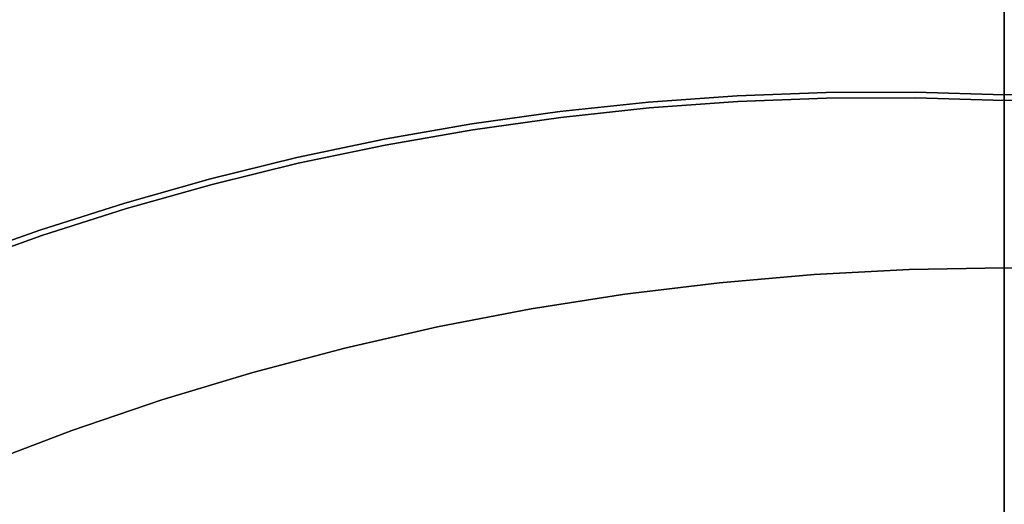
# Model space of a CAD drawing. Header units: millimetres. Extents: x -267 to 897, y -4167 to -3150.
# Tile 87 of 177: x 308.04 to 313.66, y -3502.5 to -3499.74. Entities that reach past the tile are written whole.
import ezdxf

# ---------------------------------------------------------------- set-up
doc = ezdxf.new("R2010")
doc.units = ezdxf.units.MM
doc.layers.add('1', color=7, linetype='Continuous')
doc.layers.add('BLANCO METALICO', color=7, linetype='Continuous', true_color=0xededed)

msp = doc.modelspace()

# ---------------------------------------------------------------- linework, layer by layer
at = {"layer": '1', "color": 250, "true_color": 0x111111}
for p, q in [((313.6641, -3442.9028, 31.0021), (313.6641, -3590.9022, 31.0021)), ((313.6641, -3590.9022, 31.0021), (313.6641, -3442.9028, 31.0021)), ((313.6641, -3449.9395, 48.5021), (313.6641, -3583.8655, 48.5021)), ((313.6641, -3583.8655, 48.5021), (313.6641, -3449.9395, 48.5021)), ((313.6641, -3496.9004, 127.4778), (313.6641, -3509.5028, 127.4778)), ((313.6641, -3509.5028, 127.4778), (313.6641, -3496.9004, 127.4778)), ((313.6641, -3497.975, 165.4778), (313.6641, -3505.5625, 165.4778)), ((313.6641, -3505.5625, 165.4778), (313.6641, -3497.975, 165.4778)), ((313.6641, -3499.744, 124.3287), (313.6641, -3499.683, 124.2963)), ((313.6641, -3499.683, 124.2963), (313.6641, -3499.744, 124.3287)), ((313.6641, -3499.7205, 60.1503), (313.6641, -3499.7812, 60.1203)), ((313.6641, -3499.7812, 60.1203), (313.6641, -3499.7205, 60.1503)), ((313.6641, -3499.806, 124.359), (313.6641, -3499.744, 124.3287)), ((313.6641, -3499.744, 124.3287), (313.6641, -3499.806, 124.359)), ((313.6641, -3499.7812, 60.1203), (313.6641, -3499.8428, 60.0924)), ((313.6641, -3499.8428, 60.0924), (313.6641, -3499.7812, 60.1203)), ((313.6641, -3499.869, 124.3871), (313.6641, -3499.806, 124.359)), ((313.6641, -3499.806, 124.359), (313.6641, -3499.869, 124.3871)), ((313.6641, -3499.8428, 60.0924), (313.6641, -3499.9054, 60.0666)), ((313.6641, -3499.9054, 60.0666), (313.6641, -3499.8428, 60.0924)), ((313.6641, -3499.933, 124.4131), (313.6641, -3499.869, 124.3871)), ((313.6641, -3499.869, 124.3871), (313.6641, -3499.933, 124.4131)), ((313.6641, -3499.9054, 60.0666), (313.6641, -3499.9688, 60.0429)), ((313.6641, -3499.9688, 60.0429), (313.6641, -3499.9054, 60.0666)), ((313.6641, -3499.9978, 124.4369), (313.6641, -3499.933, 124.4131)), ((313.6641, -3499.933, 124.4131), (313.6641, -3499.9978, 124.4369)), ((313.6641, -3499.9688, 60.0429), (313.6641, -3500.033, 60.0215)), ((313.6641, -3500.033, 60.0215), (313.6641, -3499.9688, 60.0429)), ((313.6641, -3500.0634, 124.4584), (313.6641, -3499.9978, 124.4369)), ((313.6641, -3499.9978, 124.4369), (313.6641, -3500.0634, 124.4584)), ((313.6641, -3500.033, 60.0215), (313.6641, -3500.0979, 60.0022)), ((313.6641, -3500.0979, 60.0022), (313.6641, -3500.033, 60.0215)), ((313.6641, -3500.1297, 124.4777), (313.6641, -3500.0634, 124.4584)), ((313.6641, -3500.0634, 124.4584), (313.6641, -3500.1297, 124.4777)), ((313.6641, -3500.0979, 60.0022), (313.6641, -3500.1634, 59.9852)), ((313.6641, -3500.1634, 59.9852), (313.6641, -3500.0979, 60.0022)), ((313.6641, -3500.1966, 124.4947), (313.6641, -3500.1297, 124.4777)), ((313.6641, -3500.1297, 124.4777), (313.6641, -3500.1966, 124.4947)), ((312.1379, -3500.1697, 59.9852), (311.6302, -3500.2062, 59.9852)), ((311.6302, -3500.2062, 59.9852), (312.1379, -3500.1697, 59.9852)), ((312.6464, -3500.1504, 59.9852), (312.1379, -3500.1697, 59.9852)), ((312.1379, -3500.1697, 59.9852), (312.6464, -3500.1504, 59.9852)), ((312.6485, -3500.1837, 124.4947), (312.1409, -3500.2029, 124.4947)), ((312.1409, -3500.2029, 124.4947), (312.6485, -3500.1837, 124.4947)), ((313.1554, -3500.1483, 59.9852), (312.6464, -3500.1504, 59.9852)), ((312.6464, -3500.1504, 59.9852), (313.1554, -3500.1483, 59.9852)), ((313.1564, -3500.1815, 124.4947), (312.6485, -3500.1837, 124.4947)), ((312.6485, -3500.1837, 124.4947), (313.1564, -3500.1815, 124.4947)), ((313.6641, -3500.1634, 59.9852), (313.1554, -3500.1483, 59.9852)), ((313.1554, -3500.1483, 59.9852), (313.6641, -3500.1634, 59.9852)), ((313.6641, -3500.1966, 124.4947), (313.1564, -3500.1815, 124.4947)), ((313.1564, -3500.1815, 124.4947), (313.6641, -3500.1966, 124.4947)), ((314.1728, -3500.1483, 59.9852), (313.6641, -3500.1634, 59.9852)), ((313.6641, -3500.1634, 59.9852), (314.1728, -3500.1483, 59.9852)), ((313.6641, -3500.1634, 59.9852), (313.6641, -3502.9668, 59.3074)), ((313.6641, -3502.9668, 59.3074), (313.6641, -3500.1634, 59.9852)), ((314.1718, -3500.1815, 124.4947), (313.6641, -3500.1966, 124.4947)), ((313.6641, -3500.1966, 124.4947), (314.1718, -3500.1815, 124.4947)), ((313.6641, -3502.8852, 125.1278), (313.6641, -3500.1966, 124.4947)), ((313.6641, -3500.1966, 124.4947), (313.6641, -3502.8852, 125.1278)), ((311.6302, -3500.2062, 59.9852), (311.1241, -3500.2598, 59.9852)), ((311.1241, -3500.2598, 59.9852), (311.6302, -3500.2062, 59.9852)), ((311.6343, -3500.2393, 124.4947), (311.1292, -3500.2928, 124.4947)), ((311.1292, -3500.2928, 124.4947), (311.6343, -3500.2393, 124.4947)), ((312.1409, -3500.2029, 124.4947), (311.6343, -3500.2393, 124.4947)), ((311.6343, -3500.2393, 124.4947), (312.1409, -3500.2029, 124.4947)), ((311.1241, -3500.2598, 59.9852), (310.6201, -3500.3305, 59.9852)), ((310.6201, -3500.3305, 59.9852), (311.1241, -3500.2598, 59.9852)), ((311.1292, -3500.2928, 124.4947), (310.6262, -3500.3634, 124.4947)), ((310.6262, -3500.3634, 124.4947), (311.1292, -3500.2928, 124.4947)), ((310.6201, -3500.3305, 59.9852), (310.1188, -3500.4181, 59.9852)), ((310.1188, -3500.4181, 59.9852), (310.6201, -3500.3305, 59.9852)), ((310.6262, -3500.3634, 124.4947), (310.1258, -3500.4508, 124.4947)), ((310.1258, -3500.4508, 124.4947), (310.6262, -3500.3634, 124.4947)), ((310.1188, -3500.4181, 59.9852), (309.6207, -3500.5227, 59.9852)), ((309.6207, -3500.5227, 59.9852), (310.1188, -3500.4181, 59.9852)), ((310.1258, -3500.4508, 124.4947), (309.6287, -3500.5552, 124.4947)), ((309.6287, -3500.5552, 124.4947), (310.1258, -3500.4508, 124.4947)), ((309.6207, -3500.5227, 59.9852), (309.1264, -3500.644, 59.9852)), ((309.1264, -3500.644, 59.9852), (309.6207, -3500.5227, 59.9852)), ((309.6287, -3500.5552, 124.4947), (309.1354, -3500.6762, 124.4947)), ((309.1354, -3500.6762, 124.4947), (309.6287, -3500.5552, 124.4947)), ((309.1264, -3500.644, 59.9852), (308.6366, -3500.7819, 59.9852)), ((308.6366, -3500.7819, 59.9852), (309.1264, -3500.644, 59.9852)), ((309.1354, -3500.6762, 124.4947), (308.6465, -3500.8139, 124.4947)), ((308.6465, -3500.8139, 124.4947), (309.1354, -3500.6762, 124.4947)), ((308.6366, -3500.7819, 59.9852), (308.1516, -3500.9363, 59.9852)), ((308.1516, -3500.9363, 59.9852), (308.6366, -3500.7819, 59.9852)), ((308.6465, -3500.8139, 124.4947), (308.1625, -3500.968, 124.4947)), ((308.1625, -3500.968, 124.4947), (308.6465, -3500.8139, 124.4947)), ((308.1516, -3500.9363, 59.9852), (307.6721, -3501.107, 59.9852)), ((307.6721, -3501.107, 59.9852), (308.1516, -3500.9363, 59.9852)), ((308.1625, -3500.968, 124.4947), (307.684, -3501.1383, 124.4947)), ((307.684, -3501.1383, 124.4947), (308.1625, -3500.968, 124.4947))]:
    msp.add_line(p, q, dxfattribs=at)
at = {"layer": '1', "color": 7, "true_color": 0xffffff}
for p, q in [((313.6641, -3445.7089, 31.0021), (313.6641, -3588.0961, 31.0021)), ((313.6641, -3588.0961, 31.0021), (313.6641, -3445.7089, 31.0021)), ((313.6641, -3494.4025), (313.6641, -3539.4025)), ((313.6641, -3539.4025), (313.6641, -3494.4025))]:
    msp.add_line(p, q, dxfattribs=at)
at = {"layer": 'BLANCO METALICO', "color": 3, "true_color": 0x00ff00}
msp.add_line((313.6638, -3503.4025, 238.114), (313.6638, -3491.4025, 238.114), dxfattribs=at)
at = {"layer": 'BLANCO METALICO'}
for p, q in [((313.6641, -3499.158, 249.2709), (313.6641, -3499.7882, 248.6736)), ((313.6641, -3499.4437, 251.8705), (313.6641, -3499.9931, 251.2727)), ((313.6641, -3499.7882, 248.6736), (313.6641, -3500.4386, 248.0982)), ((313.6641, -3499.9931, 251.2727), (313.6641, -3500.5629, 250.6943)), ((313.6641, -3500.4386, 248.0982), (313.6641, -3501.1083, 247.5454)), ((313.6641, -3500.5629, 250.6943), (313.6641, -3501.1525, 250.1361)), ((313.1204, -3501.1619, 250.1361), (313.6641, -3501.1525, 250.1361)), ((313.6641, -3501.1525, 271.5104), (313.1204, -3501.1619, 271.5104)), ((313.6641, -3501.1525, 260.8233), (313.1204, -3501.1619, 260.8233)), ((313.6641, -3501.1083, 247.5454), (313.6641, -3501.7965, 247.016)), ((313.6641, -3501.1525, 250.1361), (314.2078, -3501.1619, 250.1361)), ((314.2077, -3501.1619, 271.5104), (313.6641, -3501.1525, 271.5104)), ((313.6641, -3501.1525, 250.1361), (313.6641, -3501.1525, 271.5104)), ((314.2077, -3501.1619, 260.8233), (313.6641, -3501.1525, 260.8233)), ((312.0358, -3501.2369, 250.1361), (312.5775, -3501.19, 250.1361)), ((312.5775, -3501.19, 271.5104), (312.0358, -3501.2369, 271.5104)), ((312.5775, -3501.19, 260.8233), (312.0358, -3501.2369, 260.8233)), ((312.5775, -3501.19, 250.1361), (313.1204, -3501.1619, 250.1361)), ((313.1204, -3501.1619, 271.5104), (312.5775, -3501.19, 271.5104)), ((313.1204, -3501.1619, 260.8233), (312.5775, -3501.19, 260.8233)), ((311.496, -3501.3025, 250.1361), (312.0358, -3501.2369, 250.1361)), ((312.0358, -3501.2369, 271.5104), (311.496, -3501.3025, 271.5104)), ((312.0358, -3501.2369, 260.8233), (311.496, -3501.3025, 260.8233)), ((310.9589, -3501.3866, 250.1361), (311.496, -3501.3025, 250.1361)), ((311.496, -3501.3025, 271.5104), (310.9589, -3501.3866, 271.5104)), ((311.496, -3501.3025, 260.8233), (310.9589, -3501.3866, 260.8233)), ((310.4249, -3501.4892, 250.1361), (310.9589, -3501.3866, 250.1361)), ((310.9589, -3501.3866, 271.5104), (310.4249, -3501.4892, 271.5104)), ((310.9589, -3501.3866, 260.8233), (310.4249, -3501.4892, 260.8233)), ((309.8949, -3501.6102, 250.1361), (310.4249, -3501.4892, 250.1361)), ((310.4249, -3501.4892, 271.5104), (309.8949, -3501.6102, 271.5104)), ((310.4249, -3501.4892, 260.8233), (309.8949, -3501.6102, 260.8233)), ((309.3693, -3501.7494, 250.1361), (309.8949, -3501.6102, 250.1361)), ((309.8949, -3501.6102, 271.5104), (309.3693, -3501.7494, 271.5104)), ((309.8949, -3501.6102, 260.8233), (309.3693, -3501.7494, 260.8233)), ((308.8488, -3501.9067, 250.1361), (309.3693, -3501.7494, 250.1361)), ((309.3693, -3501.7494, 271.5104), (308.8488, -3501.9067, 271.5104)), ((309.3693, -3501.7494, 260.8233), (308.8488, -3501.9067, 260.8233)), ((313.6641, -3501.7965, 247.016), (313.6641, -3502.5025, 246.5104)), ((308.3341, -3502.0818, 250.1361), (308.8488, -3501.9067, 250.1361)), ((308.8488, -3501.9067, 271.5104), (308.3341, -3502.0818, 271.5104)), ((308.8488, -3501.9067, 260.8233), (308.3341, -3502.0818, 260.8233)), ((307.8257, -3502.2746, 250.1361), (308.3341, -3502.0818, 250.1361)), ((308.3341, -3502.0818, 271.5104), (307.8257, -3502.2746, 271.5104)), ((308.3341, -3502.0818, 260.8233), (307.8257, -3502.2746, 260.8233))]:
    msp.add_line(p, q, dxfattribs=at)

doc.saveas('drawing.dxf')
